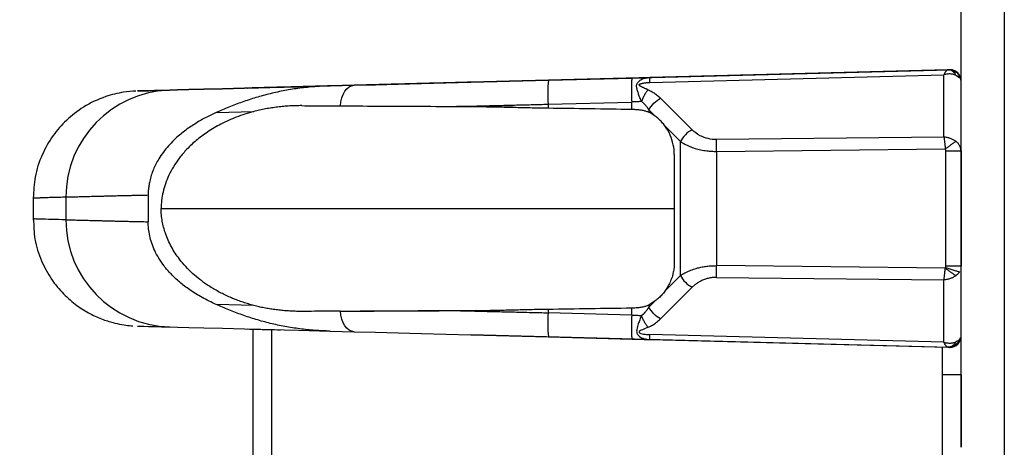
# Model space of a CAD drawing. Header units: millimetres. Extents: x 0 to 1118, y 0 to 864.
# Tile 34 of 256: x 77.5 to 88.16, y 457.13 to 461.76. Entities that reach past the tile are written whole.
import ezdxf

# ---------------------------------------------------------------- set-up
doc = ezdxf.new("R2010")
doc.units = ezdxf.units.MM
doc.dimstyles.new('SLDDIMSTYLE2', dxfattribs={"dimtxt": 0.18, "dimasz": 0.762, "dimexe": 0, "dimexo": 0.0625, "dimgap": 0, "dimtad": 0, "dimtih": 1, "dimtoh": 1, "dimdec": 0, "dimrnd": 1e-09, "dimzin": 0, "dimdsep": 46, "dimtxsty": 'Standard', "dimblk1": 'DOT', "dimblk2": 'DOT', "dimsah": 1, "dimcen": 0.09, "dimadec": 0, "dimazin": 0, "dimtfac": 0.762, "dimtdec": 0, "dimtofl": 0, "dimtmove": 0, "dimatfit": 3, "dimldrblk": 'DOT', "dimfxl": 1, "dimfrac": 2, "dimtolj": 1, "dimtzin": 0, "dimarcsym": 0})

# ---------------------------------------------------------------- blocks, each defined once
blk = doc.blocks.new('_Dot')
at = {"color": 0, "linetype": 'ByBlock', "lineweight": -2}
blk.add_line((-0.5, 0), (-1, 0), dxfattribs=at)
at = {"color": 0, "linetype": 'ByBlock', "const_width": 0.5}
blk.add_lwpolyline([(-0.25, 0, 1), (0.25, 0, 1)], format="xyb", close=True, dxfattribs=at)

msp = doc.modelspace()

# ---------------------------------------------------------------- linework, layer by layer
at = {"color": 7, "linetype": 'Continuous', "lineweight": 25}
for p, q in [((88.1605, 462.4789), (88.1605, 456.9571)), ((87.6919, 457.1328), (87.6919, 462.3032)), ((87.5687, 461.2208), (82.3856, 461.0851)), ((82.3856, 461.0851), (87.5687, 461.2208)), ((87.55, 461.2203), (84.3232, 461.1358)), ((84.3232, 461.1358), (87.55, 461.2203)), ((87.5687, 461.2208), (87.5687, 461.2208)), ((87.5687, 461.2208), (87.5687, 461.2208)), ((87.5759, 461.2208), (87.5719, 461.2208)), ((87.6084, 461.2126), (87.5859, 461.2126)), ((87.6144, 461.213), (87.5984, 461.2179)), ((84.1314, 461.1308), (83.2263, 461.1071)), ((83.2263, 461.1071), (84.1314, 461.1308)), ((84.3232, 461.0831), (87.5071, 461.1665)), ((87.5071, 460.4906), (87.5071, 461.1665)), ((87.6919, 461.1008), (87.6919, 461.1008)), ((87.6919, 461.1008), (87.6919, 461.1008)), ((79.9693, 461.0218), (80.3264, 461.0311)), ((80.3264, 461.0311), (79.9693, 461.0218)), ((79.987, 461.0222), (79.9693, 461.0218)), ((81.1232, 461.052), (80.863, 461.0452)), ((80.863, 461.0452), (81.1232, 461.052)), ((83.2231, 460.8472), (84.1282, 460.8709)), ((84.1282, 460.7932), (84.1282, 460.8709)), ((84.7819, 460.5703), (84.4398, 460.9125)), ((79.6318, 460.7569), (80.0377, 460.7676)), ((80.5567, 460.8317), (82.8363, 460.8197)), ((83.2231, 460.8472), (83.2231, 460.8067)), ((84.3149, 460.7853), (84.3821, 460.7181)), ((84.3149, 460.7853), (84.3149, 460.7599)), ((84.4863, 460.6138), (84.657, 460.4431)), ((84.657, 458.993), (84.657, 460.4431)), ((87.5071, 460.4906), (85.0455, 460.4639)), ((85.0455, 460.3367), (87.5215, 460.3635)), ((85.0455, 460.3367), (85.0455, 459.0994)), ((87.5277, 459.0932), (87.5277, 460.3428)), ((87.6919, 460.3428), (87.6919, 459.0932)), ((84.5886, 460.302), (84.5886, 459.134)), ((77.6493, 459.8428), (77.6493, 459.831)), ((77.6493, 459.831), (77.6493, 459.5932)), ((77.6522, 459.831), (77.6503, 459.831)), ((77.6605, 459.8311), (77.6522, 459.8311)), ((77.727, 459.8319), (77.6605, 459.8319)), ((78.0051, 459.8402), (78.0051, 459.5958)), ((78.8949, 459.8609), (78.8949, 459.5751)), ((79.0349, 459.7178), (84.5886, 459.7181)), ((87.5215, 459.0725), (85.0455, 459.0994)), ((84.657, 458.993), (84.4863, 458.8222)), ((85.0455, 458.9721), (87.5071, 458.9454)), ((84.4398, 458.5235), (84.7819, 458.8657)), ((87.5071, 458.2696), (87.5071, 458.9454)), ((80.0377, 458.6684), (79.6318, 458.6791)), ((83.2231, 458.6293), (83.2231, 458.5889)), ((84.1282, 458.5652), (84.1282, 458.6429)), ((84.3821, 458.718), (84.3149, 458.6507)), ((84.3149, 458.6761), (84.3149, 458.6507)), ((82.4494, 458.6143), (80.5567, 458.6043)), ((84.1282, 458.5652), (83.2231, 458.5889)), ((78.7789, 458.4454), (78.7824, 458.4453)), ((79.9693, 458.4142), (80.3264, 458.4049)), ((80.0319, 406.752), (80.0319, 458.4126)), ((80.863, 458.3908), (81.1232, 458.384)), ((87.5687, 458.2152), (82.3856, 458.351)), ((83.2263, 458.3289), (84.1314, 458.3052)), ((87.5071, 458.2696), (84.3232, 458.3529)), ((84.3232, 458.3002), (87.55, 458.2157)), ((87.4919, 457.918), (87.4919, 458.2172)), ((87.6919, 457.918), (87.4919, 457.918)), ((87.4919, 406.952), (87.4919, 457.918)), ((87.6919, 457.918), (87.6919, 457.1328))]:
    msp.add_line(p, q, dxfattribs=at)
at = {"color": 8, "linetype": 'Continuous', "lineweight": 25}
for p, q in [((87.6357, 461.1619), (87.6751, 461.1356)), ((77.6503, 459.831), (77.6493, 459.831)), ((80.2319, 406.952), (80.2319, 458.4074))]:
    msp.add_line(p, q, dxfattribs=at)
at = {"color": 7, "linetype": 'Continuous', "lineweight": 25, "flags": 128}
for points in [[(87.6677, 461.173), (87.6567, 461.1857), (87.6477, 461.1938)], [(83.2263, 461.1071), (82.944, 461.0997), (82.6642, 461.0924), (82.3883, 461.0851), (82.1181, 461.0781), (81.8549, 461.0712), (81.6005, 461.0645), (81.3561, 461.0581), (81.1232, 461.052)], [(81.1232, 461.052), (81.3561, 461.0581), (81.6005, 461.0645), (81.8549, 461.0712), (82.1181, 461.0781), (82.3883, 461.0851), (82.6642, 461.0924), (82.944, 461.0997), (83.2263, 461.1071)], [(79.1283, 460.9998), (79.039, 460.9974), (78.9627, 460.9954), (78.8997, 460.9938), (78.8498, 460.9925), (78.8132, 460.9915), (78.7897, 460.9909), (78.7794, 460.9906), (78.7824, 460.9907)], [(78.7824, 460.9907), (78.7794, 460.9906), (78.7897, 460.9909), (78.8132, 460.9915), (78.8498, 460.9925), (78.8997, 460.9938), (78.9627, 460.9954), (79.039, 460.9974), (79.1283, 460.9998)], [(80.863, 461.0452), (80.5202, 461.0362), (80.2112, 461.0281), (79.9373, 461.0209), (79.6996, 461.0147), (79.4991, 461.0095), (79.3366, 461.0052), (79.2128, 461.002), (79.1283, 460.9998)], [(79.1283, 460.9998), (79.2128, 461.002), (79.3366, 461.0052), (79.4991, 461.0095), (79.6996, 461.0147), (79.9373, 461.0209), (80.2112, 461.0281), (80.5202, 461.0362), (80.863, 461.0452)], [(80.9751, 460.8295), (80.9807, 460.874), (80.9909, 460.916), (81.0054, 460.9542), (81.0238, 460.9873), (81.0455, 461.0144), (81.0698, 461.0346), (81.0959, 461.0473), (81.1232, 461.052)], [(81.1232, 458.384), (81.0959, 458.3888), (81.0698, 458.4014), (81.0455, 458.4216), (81.0238, 458.4487), (81.0054, 458.4818), (80.9909, 458.52), (80.9807, 458.562), (80.9751, 458.6065)], [(78.7789, 458.4454), (78.7794, 458.4454), (78.7897, 458.4451), (78.8132, 458.4445), (78.8498, 458.4435), (78.8997, 458.4422), (78.9627, 458.4406), (79.039, 458.4386), (79.1283, 458.4363)], [(79.1283, 458.4363), (79.2128, 458.434), (79.3366, 458.4308), (79.4991, 458.4265), (79.6996, 458.4213), (79.9373, 458.4151), (80.2112, 458.4079), (80.5202, 458.3998), (80.863, 458.3908)], [(81.1232, 458.384), (81.3561, 458.3779), (81.6005, 458.3715), (81.8549, 458.3649), (82.1181, 458.358), (82.3883, 458.3509), (82.6642, 458.3437), (82.944, 458.3363), (83.2263, 458.3289)]]:
    msp.add_lwpolyline(points, dxfattribs=at)
at = {"color": 7, "linetype": 'Continuous', "lineweight": 25}
for centre, radius, start, end in [((87.5719, 461.1036), 0.1172, 89.98901, 91.52506), ((87.5719, 461.1001), 0.1207, 89.99891, 91.49057), ((84.9115, 460.9562), 1.6919, 174.88336, 183.6947), ((79.1617, 459.8436), 1.1566, 91.65392, 180.16914), ((79.1617, 459.5924), 1.1566, 179.83212, 268.34594), ((84.9115, 458.4798), 1.6919, 176.3053, 185.11664), ((87.5719, 458.3352), 0.12, 270.00036, 359.99985), ((87.5719, 458.3324), 0.1172, 268.47518, 270.0109)]:
    msp.add_arc(centre, radius, start, end, dxfattribs=at)
for points, knots in [([(87.55, 461.2203), (87.5485, 461.2201), (87.5454, 461.2197), (87.5404, 461.2168), (87.5352, 461.2123), (87.5298, 461.2061), (87.5243, 461.1984), (87.5186, 461.1892), (87.5129, 461.1786), (87.509, 461.1705), (87.5071, 461.1665)], [0, 0, 0, 0, 0.1250305, 0.2500196, 0.3750016, 0.4999943, 0.6250017, 0.7500167, 0.8750234, 1, 1, 1, 1]), ([(87.5757, 461.2169), (87.5652, 461.2175), (87.5531, 461.2183), (87.5399, 461.2155), (87.5382, 461.2151)], [0, 0, 0, 0, 0.8728376, 1, 1, 1, 1]), ([(87.55, 461.2203), (87.5521, 461.2203), (87.5561, 461.2205), (87.5608, 461.2206), (87.5644, 461.2207), (87.5669, 461.2207), (87.5684, 461.2208), (87.5686, 461.2208), (87.5687, 461.2208)], [0, 0, 0, 0, 0.1665144, 0.3333924, 0.5000716, 0.6666789, 0.8333515, 1, 1, 1, 1]), ([(87.5687, 461.2208), (87.5685, 461.2208), (87.5681, 461.2208), (87.5645, 461.2207), (87.5589, 461.2205), (87.553, 461.2204), (87.55, 461.2203)], [0, 0, 0, 0, 0.2500295, 0.4999933, 0.7501053, 1, 1, 1, 1]), ([(87.6357, 461.1619), (87.6334, 461.1663), (87.6287, 461.1752), (87.6199, 461.1868), (87.6101, 461.1971), (87.5992, 461.2056), (87.5876, 461.2124), (87.5754, 461.2171), (87.5628, 461.22), (87.5543, 461.2202), (87.55, 461.2203)], [0, 0, 0, 0, 0.1251278, 0.2500783, 0.3749646, 0.4999006, 0.6249542, 0.7501055, 0.8752142, 1, 1, 1, 1]), ([(87.5665, 461.2207), (87.5734, 461.2206), (87.5879, 461.2202), (87.6075, 461.2138), (87.6251, 461.2029), (87.6326, 461.1919), (87.6364, 461.1863)], [0, 0, 0, 0, 0.2251645, 0.4685416, 0.7278548, 1, 1, 1, 1]), ([(87.6919, 461.1008), (87.6919, 461.1328), (87.6785, 461.1645), (87.6327, 461.2091), (87.6007, 461.2216), (87.5687, 461.2208)], [0, 0, 0, 0, 0.5, 0.5, 1, 1, 1, 1]), ([(87.6739, 461.1449), (87.672, 461.1524), (87.6682, 461.1675), (87.6545, 461.1871), (87.6363, 461.2033), (87.6208, 461.2101), (87.6132, 461.2135)], [0, 0, 0, 0, 0.2564271, 0.5116244, 0.7609784, 1, 1, 1, 1]), ([(87.6888, 461.108), (87.6885, 461.1127), (87.6878, 461.1254), (87.6815, 461.1456), (87.6705, 461.1679), (87.6592, 461.1804), (87.6535, 461.1867)], [0, 0, 0, 0, 0.160141, 0.4300449, 0.7118486, 1, 1, 1, 1]), ([(82.3857, 461.0851), (82.24, 461.0812), (81.9487, 461.0736), (81.5257, 461.0625), (81.1306, 461.0522), (80.7763, 461.0429), (80.4744, 461.035), (80.2348, 461.0287), (80.0653, 461.0243), (79.9715, 461.0218), (79.9611, 461.0216), (79.9693, 461.0218)], [0, 0, 0, 0, 0.1110574, 0.2221416, 0.3332637, 0.4444103, 0.555568, 0.6667233, 0.7778627, 0.8889728, 1, 1, 1, 1]), ([(82.3856, 461.0851), (82.3625, 461.0845), (82.3165, 461.0832), (82.2475, 461.0814), (82.1786, 461.0796), (82.1098, 461.0778), (82.0413, 461.076), (81.9731, 461.0743), (81.9052, 461.0725), (81.8377, 461.0707), (81.7706, 461.069), (81.704, 461.0672), (81.638, 461.0655), (81.5726, 461.0638), (81.5079, 461.0621), (81.4439, 461.0604), (81.3806, 461.0587), (81.3182, 461.0571), (81.2566, 461.0555), (81.196, 461.0539), (81.062, 461.0504), (80.8635, 461.0452), (80.6223, 461.0389), (80.4133, 461.0334), (80.2749, 461.0298), (80.1876, 461.0275), (80.1357, 461.0261), (80.0905, 461.025), (80.0521, 461.024), (80.0205, 461.0231), (79.9959, 461.0225), (79.9783, 461.022), (79.9679, 461.0217), (79.9641, 461.0216), (79.9675, 461.0217), (79.9693, 461.0218)], [0, 0, 0, 0, 0.0175544, 0.0351123, 0.0526716, 0.0702302, 0.0877876, 0.1053445, 0.1229013, 0.1404586, 0.1580161, 0.1755736, 0.1931309, 0.2106882, 0.2282455, 0.2458028, 0.2633601, 0.2809174, 0.2984746, 0.3160319, 0.3335892, 0.4167884, 0.4999875, 0.5831866, 0.6663858, 0.699747, 0.7331084, 0.7664697, 0.7998312, 0.8331931, 0.8665546, 0.899915, 0.933278, 0.9666442, 1, 1, 1, 1]), ([(84.1314, 461.1308), (84.1301, 461.1307), (84.129, 461.1239), (84.1272, 461.0979), (84.1266, 461.0786), (84.126, 461.0305), (84.126, 461.0017), (84.1267, 460.9389), (84.1273, 460.9049), (84.1282, 460.8709)], [0, 0, 0, 0, 0.25, 0.25, 0.5, 0.5, 0.75, 0.75, 1, 1, 1, 1]), ([(84.1314, 461.1308), (84.1424, 461.1311), (84.1643, 461.1316), (84.197, 461.1325), (84.2294, 461.1333), (84.2614, 461.1342), (84.2927, 461.135), (84.3131, 461.1355), (84.3232, 461.1358)], [0, 0, 0, 0, 0.166648, 0.3333343, 0.5000182, 0.6666677, 0.8332997, 1, 1, 1, 1]), ([(84.1314, 461.1308), (84.1533, 461.1313), (84.1971, 461.1325), (84.2616, 461.1342), (84.303, 461.1353), (84.3232, 461.1358)], [0, 0, 0, 0, 0.3327894, 0.6661231, 1, 1, 1, 1]), ([(84.234, 460.8763), (84.2312, 460.8827), (84.2254, 460.8958), (84.2175, 460.9156), (84.2101, 460.9357), (84.2033, 460.9556), (84.1969, 460.975), (84.1912, 460.9937), (84.1863, 461.0116), (84.183, 461.0288), (84.18, 461.0455), (84.1819, 461.0633), (84.1921, 461.08), (84.2034, 461.0952), (84.2181, 461.1079), (84.236, 461.1179), (84.2559, 461.1255), (84.2774, 461.131), (84.2999, 461.1346), (84.3155, 461.1354), (84.3232, 461.1358)], [0, 0, 0, 0, 0.0487064, 0.0988478, 0.1498429, 0.2011152, 0.2521282, 0.3024564, 0.3519409, 0.4006658, 0.4501377, 0.5035231, 0.5658671, 0.6273681, 0.6899159, 0.7519088, 0.8138144, 0.875829, 0.9379386, 1, 1, 1, 1]), ([(84.3058, 461.0035), (84.2989, 461.0065), (84.2871, 461.0115), (84.2716, 461.0182), (84.2601, 461.0233), (84.25, 461.0278), (84.2402, 461.0323), (84.2305, 461.0371), (84.2218, 461.0417), (84.2143, 461.0465), (84.2082, 461.0516), (84.2063, 461.0584), (84.2126, 461.0643), (84.2216, 461.0681), (84.2321, 461.0715), (84.244, 461.0744), (84.2558, 461.0768), (84.2681, 461.0788), (84.2819, 461.0805), (84.3005, 461.0823), (84.3149, 461.0829), (84.3232, 461.0831)], [0, 0, 0, 0, 0.0963901, 0.1657303, 0.216696, 0.2586157, 0.3089022, 0.3563617, 0.3998923, 0.4399867, 0.4773114, 0.5109307, 0.5477533, 0.588975, 0.6342095, 0.6824226, 0.7361028, 0.7782113, 0.8303163, 0.9010063, 1, 1, 1, 1]), ([(87.6357, 461.1619), (87.6313, 461.1637), (87.6224, 461.1672), (87.6077, 461.171), (87.5922, 461.1735), (87.576, 461.1747), (87.5592, 461.1746), (87.5421, 461.1732), (87.5247, 461.1706), (87.513, 461.1678), (87.5071, 461.1665)], [0, 0, 0, 0, 0.1248759, 0.2499412, 0.3750588, 0.5001254, 0.6250713, 0.7498155, 0.8746336, 1, 1, 1, 1]), ([(78.7613, 460.9897), (78.7172, 460.9865), (78.6068, 460.9785), (78.4123, 460.9288), (78.1998, 460.8288), (78.0096, 460.6813), (77.8567, 460.5065), (77.7392, 460.2993), (77.6622, 460.068), (77.6553, 459.9074), (77.652, 459.8309)], [0, 0, 0, 0, 0.0748568, 0.1873768, 0.3377499, 0.4693736, 0.5922931, 0.7287292, 0.8708195, 1, 1, 1, 1]), ([(80.863, 461.0452), (80.8358, 461.0443), (80.7814, 461.0425), (80.6997, 461.0373), (80.6181, 461.0302), (80.5368, 461.0208), (80.4557, 461.0093), (80.3752, 460.9955), (80.2954, 460.9796), (80.2165, 460.9615), (80.1385, 460.9414), (80.0616, 460.9194), (79.9861, 460.8957), (79.9119, 460.8703), (79.8393, 460.8435), (79.7683, 460.8155), (79.6989, 460.7866), (79.6541, 460.7668), (79.6318, 460.7569)], [0, 0, 0, 0, 0.0625114, 0.125005, 0.1874932, 0.2499831, 0.3124782, 0.3749787, 0.4374827, 0.4999872, 0.562489, 0.6249852, 0.6874747, 0.7499587, 0.8124418, 0.8749328, 0.9374456, 1, 1, 1, 1]), ([(84.3058, 461.0035), (84.3023, 460.9994), (84.2954, 460.9913), (84.2852, 460.9774), (84.2753, 460.9624), (84.2658, 460.9464), (84.2568, 460.9296), (84.2484, 460.9122), (84.2407, 460.8943), (84.2363, 460.8823), (84.234, 460.8763)], [0, 0, 0, 0, 0.12495012, 0.24997716, 0.3750083, 0.50001628, 0.62500482, 0.749992, 0.87499246, 1, 1, 1, 1]), ([(84.3058, 461.0035), (84.3133, 461.0001), (84.3283, 460.9933), (84.3496, 460.9818), (84.3698, 460.9695), (84.389, 460.9563), (84.407, 460.9424), (84.4241, 460.9278), (84.4346, 460.9176), (84.4398, 460.9125)], [0, 0, 0, 0, 0.1428495, 0.2857282, 0.4285831, 0.5714347, 0.7142838, 0.857137, 1, 1, 1, 1]), ([(84.234, 460.8763), (84.2274, 460.8759), (84.214, 460.8752), (84.1931, 460.8742), (84.1718, 460.8731), (84.1501, 460.872), (84.1355, 460.8712), (84.1282, 460.8709)], [0, 0, 0, 0, 0.2000349, 0.3999834, 0.5999872, 0.8000244, 1, 1, 1, 1]), ([(84.3149, 460.7853), (84.3096, 460.7938), (84.2989, 460.8106), (84.28, 460.8344), (84.2589, 460.8569), (84.2423, 460.8698), (84.234, 460.8763)], [0, 0, 0, 0, 0.2500029, 0.4999693, 0.7499924, 1, 1, 1, 1]), ([(84.3149, 460.7853), (84.3272, 460.8108), (84.3454, 460.8364), (84.389, 460.8807), (84.4143, 460.8995), (84.4398, 460.9125)], [0, 0, 0, 0, 0.5, 0.5, 1, 1, 1, 1]), ([(80.0377, 460.7676), (79.9742, 460.7507), (79.8537, 460.7121), (79.6863, 460.6373), (79.5412, 460.5522), (79.4184, 460.4607), (79.3169, 460.366), (79.2346, 460.2704), (79.1693, 460.1753), (79.1187, 460.0813), (79.0811, 459.9888), (79.055, 459.8977), (79.0393, 459.8076), (79.0352, 459.7477), (79.0349, 459.718)], [0, 0, 0, 0, 0.1387221, 0.2652883, 0.3793637, 0.4807366, 0.5702886, 0.6496118, 0.720348, 0.7841988, 0.8427953, 0.8973333, 0.9493022, 1, 1, 1, 1]), ([(80.5567, 460.8317), (80.5351, 460.8316), (80.492, 460.8313), (80.4269, 460.8284), (80.3617, 460.8236), (80.2964, 460.8168), (80.2312, 460.8078), (80.1662, 460.7967), (80.1015, 460.7835), (80.059, 460.7729), (80.0377, 460.7676)], [0, 0, 0, 0, 0.1249956, 0.2499981, 0.3750013, 0.5000014, 0.6249977, 0.7499922, 0.8749901, 1, 1, 1, 1]), ([(80.5567, 460.8317), (80.6032, 460.8314), (80.6961, 460.8309), (80.8356, 460.8302), (80.9286, 460.8297), (80.9751, 460.8295)], [0, 0, 0, 0, 0.3333339, 0.6666673, 1, 1, 1, 1]), ([(80.9751, 460.8295), (81.1008, 460.8288), (81.3635, 460.8274), (81.7855, 460.8252), (82.0815, 460.8237), (82.2321, 460.8229)], [0, 0, 0, 0, 0.3337813, 0.6671144, 1, 1, 1, 1]), ([(82.2321, 460.8229), (82.2614, 460.8236), (82.3201, 460.8251), (82.4087, 460.8272), (82.4978, 460.8294), (82.5873, 460.8316), (82.6773, 460.8338), (82.7676, 460.836), (82.8583, 460.8382), (82.9492, 460.8405), (83.0403, 460.8427), (83.1317, 460.8449), (83.1926, 460.8464), (83.2231, 460.8472)], [0, 0, 0, 0, 0.0909091, 0.1818182, 0.2727273, 0.3636364, 0.4545455, 0.5454545, 0.6363636, 0.7272727, 0.8181818, 0.9090909, 1, 1, 1, 1]), ([(82.4494, 460.8218), (82.4776, 460.8215), (82.5341, 460.8211), (82.6193, 460.8196), (82.7048, 460.8178), (82.7906, 460.8158), (82.8767, 460.8137), (82.9631, 460.8116), (83.0496, 460.8097), (83.1363, 460.808), (83.1942, 460.8071), (83.2231, 460.8067)], [0, 0, 0, 0, 0.1111086, 0.2222207, 0.3333339, 0.4444466, 0.5555577, 0.6666673, 0.7777762, 0.8888862, 1, 1, 1, 1]), ([(84.1282, 460.7932), (84.1353, 460.793), (84.1495, 460.7927), (84.1705, 460.7916), (84.1912, 460.79), (84.2114, 460.7878), (84.231, 460.785), (84.2498, 460.7816), (84.2678, 460.7775), (84.2847, 460.7725), (84.3006, 460.7668), (84.3101, 460.7622), (84.3149, 460.7599)], [0, 0, 0, 0, 0.1000471, 0.2000286, 0.3000003, 0.3999817, 0.4999699, 0.5999525, 0.6999211, 0.7998848, 0.8998832, 1, 1, 1, 1]), ([(79.6318, 460.7569), (79.6119, 460.7478), (79.5722, 460.7297), (79.5135, 460.6998), (79.4555, 460.6678), (79.3984, 460.6334), (79.3423, 460.5964), (79.2875, 460.5566), (79.209, 460.4935), (79.1111, 460.3994), (79.0157, 460.2729), (78.9486, 460.1425), (78.9161, 460.0415), (78.9019, 459.9637), (78.896, 459.9125), (78.8953, 459.8781), (78.8949, 459.8609)], [0, 0, 0, 0, 0.0580769, 0.1161726, 0.1742699, 0.2323617, 0.2904509, 0.3485443, 0.4066373, 0.5468527, 0.6869897, 0.7867675, 0.8864934, 0.9243301, 0.9621621, 1, 1, 1, 1]), ([(84.3821, 460.7181), (84.375, 460.7233), (84.3605, 460.7334), (84.3381, 460.7474), (84.3227, 460.7558), (84.3149, 460.7599)], [0, 0, 0, 0, 0.3261933, 0.6594821, 1, 1, 1, 1]), ([(84.4863, 460.6138), (84.4811, 460.6207), (84.4706, 460.6344), (84.4541, 460.6534), (84.4369, 460.6714), (84.4192, 460.6881), (84.4009, 460.7038), (84.3884, 460.7133), (84.3821, 460.7181)], [0, 0, 0, 0, 0.16669795, 0.33333402, 0.49998563, 0.66667444, 0.8333711, 1, 1, 1, 1]), ([(84.5886, 460.302), (84.5888, 460.3386), (84.5808, 460.4127), (84.5458, 460.5208), (84.5085, 460.5845), (84.4863, 460.6138)], [0, 0, 0, 0, 0.3058114, 0.6302856, 1, 1, 1, 1]), ([(84.7819, 460.5703), (84.7563, 460.5573), (84.731, 460.5385), (84.6875, 460.4941), (84.6693, 460.4686), (84.657, 460.4431)], [0, 0, 0, 0, 0.5, 0.5, 1, 1, 1, 1]), ([(85.0455, 460.4639), (85.0142, 460.4637), (84.9515, 460.4715), (84.8582, 460.5072), (84.8056, 460.5462), (84.7819, 460.5703)], [0, 0, 0, 0, 0.2904583, 0.5985939, 1, 1, 1, 1]), ([(84.657, 460.4431), (84.6644, 460.4382), (84.6792, 460.4285), (84.7033, 460.4148), (84.7287, 460.402), (84.7555, 460.3901), (84.7837, 460.3792), (84.8131, 460.3694), (84.8437, 460.3607), (84.8754, 460.3533), (84.908, 460.3471), (84.9471, 460.3415), (84.993, 460.3372), (85.028, 460.3368), (85.0455, 460.3367)], [0, 0, 0, 0, 0.07669755, 0.15344257, 0.23020132, 0.30695209, 0.38368646, 0.46041043, 0.53714538, 0.61390566, 0.69067198, 0.76743012, 0.88370439, 1, 1, 1, 1]), ([(87.5071, 460.4906), (87.5077, 460.4864), (87.5089, 460.4778), (87.5108, 460.4636), (87.5127, 460.4485), (87.5145, 460.4325), (87.5163, 460.4158), (87.5181, 460.3987), (87.5198, 460.3812), (87.5209, 460.3694), (87.5215, 460.3635)], [0, 0, 0, 0, 0.1250049, 0.2500091, 0.375011, 0.5000099, 0.625006, 0.7500008, 0.8749972, 1, 1, 1, 1]), ([(87.6358, 460.4456), (87.6314, 460.4487), (87.6226, 460.455), (87.608, 460.4632), (87.5926, 460.4706), (87.5764, 460.4769), (87.5596, 460.4822), (87.5423, 460.4862), (87.5248, 460.4892), (87.513, 460.4902), (87.5071, 460.4906)], [0, 0, 0, 0, 0.1250037, 0.25, 0.3749942, 0.4999899, 0.6249886, 0.7499906, 0.8749949, 1, 1, 1, 1]), ([(87.5215, 460.3635), (87.5265, 460.3672), (87.5366, 460.3745), (87.5516, 460.3854), (87.5662, 460.3961), (87.5803, 460.4062), (87.5936, 460.4158), (87.606, 460.4246), (87.6173, 460.4326), (87.6274, 460.4398), (87.633, 460.4436), (87.6358, 460.4456)], [0, 0, 0, 0, 0.1108618, 0.2220549, 0.333335, 0.4445547, 0.5556576, 0.6666642, 0.777651, 0.8887259, 1, 1, 1, 1]), ([(87.6919, 460.3428), (87.6917, 460.3476), (87.6913, 460.3572), (87.6885, 460.3714), (87.6839, 460.3853), (87.6776, 460.3988), (87.6695, 460.4117), (87.6598, 460.4239), (87.6487, 460.4354), (87.6401, 460.4422), (87.6358, 460.4456)], [0, 0, 0, 0, 0.1249917, 0.2499889, 0.3749885, 0.4999884, 0.6249877, 0.749987, 0.8749894, 1, 1, 1, 1]), ([(87.5277, 460.3428), (87.5275, 460.3465), (87.527, 460.3539), (87.5233, 460.3603), (87.5215, 460.3635)], [0, 0, 0, 0, 0.5001516, 1, 1, 1, 1]), ([(87.5277, 460.3428), (87.5703, 460.3428), (87.613, 460.3428), (87.674, 460.3428), (87.6919, 460.3428), (87.6919, 460.3428)], [0, 0, 0, 0, 0.5, 0.5, 1, 1, 1, 1]), ([(78.8949, 459.8609), (78.8747, 459.8605), (78.8343, 459.8598), (78.7761, 459.8586), (78.7197, 459.8573), (78.6652, 459.8561), (78.6127, 459.8549), (78.562, 459.8537), (78.5134, 459.8525), (78.4666, 459.8513), (78.4218, 459.8502), (78.379, 459.8491), (78.3382, 459.848), (78.2993, 459.847), (78.2625, 459.846), (78.2276, 459.8451), (78.1948, 459.8442), (78.1639, 459.8434), (78.1351, 459.8427), (78.1083, 459.842), (78.0835, 459.8415), (78.0607, 459.841), (78.0401, 459.8406), (78.0213, 459.8404), (78.0105, 459.8403), (78.0051, 459.8402)], [0, 0, 0, 0, 0.0434783, 0.0869566, 0.1304349, 0.1739131, 0.2173913, 0.2608695, 0.3043477, 0.347826, 0.3913042, 0.4347824, 0.4782607, 0.5217389, 0.5652172, 0.6086955, 0.6521737, 0.695652, 0.7391303, 0.7826086, 0.8260869, 0.8695652, 0.9130435, 0.9565217, 1, 1, 1, 1]), ([(80.0377, 458.6684), (80.0184, 458.6737), (79.9799, 458.6843), (79.9225, 458.7026), (79.8655, 458.7228), (79.8091, 458.7451), (79.7532, 458.7695), (79.6979, 458.796), (79.6434, 458.8249), (79.5897, 458.856), (79.4982, 458.9143), (79.3735, 459.0105), (79.2424, 459.1507), (79.1443, 459.2992), (79.0907, 459.4185), (79.0617, 459.5144), (79.0471, 459.5809), (79.0375, 459.6489), (79.0357, 459.6948), (79.0349, 459.7178)], [0, 0, 0, 0, 0.042171, 0.0843489, 0.1265291, 0.1687085, 0.2108857, 0.2530619, 0.2952395, 0.3374175, 0.3795953, 0.5147023, 0.6497463, 0.7463124, 0.8428326, 0.8821255, 0.9214182, 0.9607076, 1, 1, 1, 1]), ([(77.6544, 459.6049), (77.6563, 459.5316), (77.6604, 459.376), (77.7326, 459.1545), (77.8403, 458.9548), (77.9725, 458.7936), (78.1162, 458.6689), (78.2621, 458.5779), (78.4008, 458.5163), (78.5244, 458.4784), (78.6259, 458.4586), (78.6911, 458.4504), (78.7218, 458.4485), (78.7275, 458.4481)], [0, 0, 0, 0, 0.1260576, 0.2676193, 0.39707, 0.5161583, 0.6253065, 0.7241779, 0.8118169, 0.8866908, 0.9467983, 0.990128, 1, 1, 1, 1]), ([(78.0051, 459.5958), (78.0105, 459.5957), (78.0213, 459.5956), (78.0401, 459.5954), (78.0607, 459.595), (78.0835, 459.5945), (78.1083, 459.594), (78.1351, 459.5933), (78.1639, 459.5926), (78.1948, 459.5918), (78.2276, 459.591), (78.2625, 459.59), (78.2993, 459.5891), (78.3382, 459.588), (78.379, 459.587), (78.4218, 459.5858), (78.4666, 459.5847), (78.5134, 459.5835), (78.562, 459.5823), (78.6127, 459.5811), (78.6652, 459.5799), (78.7197, 459.5787), (78.7761, 459.5775), (78.8343, 459.5763), (78.8747, 459.5755), (78.8949, 459.5751)], [0, 0, 0, 0, 0.0434783, 0.0869565, 0.1304348, 0.1739131, 0.2173914, 0.2608697, 0.304348, 0.3478263, 0.3913045, 0.4347828, 0.4782611, 0.5217393, 0.5652176, 0.6086958, 0.652174, 0.6956523, 0.7391305, 0.7826087, 0.8260869, 0.8695651, 0.9130434, 0.9565217, 1, 1, 1, 1]), ([(79.6318, 458.6791), (79.5798, 458.7024), (79.4825, 458.7505), (79.3497, 458.8322), (79.2375, 458.9172), (79.1447, 459.0039), (79.0696, 459.0907), (79.0106, 459.1762), (78.9656, 459.2597), (78.9328, 459.341), (78.9106, 459.4202), (78.8977, 459.498), (78.8949, 459.5496), (78.8949, 459.5751)], [0, 0, 0, 0, 0.1519543, 0.2869319, 0.4064517, 0.511972, 0.6049413, 0.6869274, 0.7598915, 0.8258059, 0.8865669, 0.9440074, 1, 1, 1, 1]), ([(84.5886, 459.134), (84.5884, 459.125), (84.5882, 459.1069), (84.586, 459.08), (84.5826, 459.0534), (84.5779, 459.0271), (84.5719, 459.0015), (84.5615, 458.965), (84.5442, 458.9194), (84.5178, 458.8675), (84.4968, 458.8373), (84.4863, 458.8222)], [0, 0, 0, 0, 0.0763209, 0.1526308, 0.2289442, 0.3052606, 0.3815742, 0.45789, 0.6385714, 0.8192793, 1, 1, 1, 1]), ([(84.657, 458.993), (84.6643, 458.9978), (84.6789, 459.0074), (84.7027, 459.0208), (84.7277, 459.0335), (84.7542, 459.0453), (84.7819, 459.0561), (84.8109, 459.0659), (84.8466, 459.0762), (84.8895, 459.0859), (84.9403, 459.0939), (84.9925, 459.0987), (85.0278, 459.0991), (85.0455, 459.0994)], [0, 0, 0, 0, 0.07579773, 0.15159953, 0.22738693, 0.30318665, 0.37898925, 0.45477506, 0.53058787, 0.64796872, 0.76526398, 0.88266524, 1, 1, 1, 1]), ([(87.5071, 458.9454), (87.5077, 458.9497), (87.5089, 458.9582), (87.5108, 458.9725), (87.5127, 458.9876), (87.5145, 459.0035), (87.5163, 459.0202), (87.5181, 459.0373), (87.5198, 459.0548), (87.5209, 459.0666), (87.5215, 459.0725)], [0, 0, 0, 0, 0.1254315, 0.2502295, 0.3749276, 0.4998663, 0.6249557, 0.7500682, 0.8751145, 1, 1, 1, 1]), ([(87.5257, 459.081), (87.5254, 459.0799), (87.5246, 459.0779), (87.5232, 459.0751), (87.5221, 459.0733), (87.5215, 459.0725)], [0, 0, 0, 0, 0.3455171, 0.6774675, 1, 1, 1, 1]), ([(87.5215, 459.0725), (87.526, 459.0692), (87.5351, 459.0626), (87.5486, 459.0527), (87.5618, 459.0431), (87.5747, 459.0338), (87.587, 459.025), (87.5987, 459.0166), (87.6095, 459.0089), (87.6194, 459.0019), (87.6283, 458.9956), (87.6333, 458.9922), (87.6358, 458.9904)], [0, 0, 0, 0, 0.0999536, 0.1999726, 0.299998, 0.4000067, 0.5000007, 0.5999948, 0.7000039, 0.8000295, 0.900048, 1, 1, 1, 1]), ([(87.5257, 459.081), (87.5263, 459.083), (87.5275, 459.087), (87.5276, 459.0911), (87.5277, 459.0932)], [0, 0, 0, 0, 0.4999788, 1, 1, 1, 1]), ([(87.5257, 459.081), (87.5402, 459.0762), (87.5555, 459.0711), (87.5863, 459.0609), (87.6016, 459.0558), (87.6294, 459.0467), (87.6419, 459.0427), (87.662, 459.0362), (87.6696, 459.0338), (87.6744, 459.0323)], [0, 0, 0, 0, 0.25, 0.25, 0.5, 0.5, 0.75, 0.75, 1, 1, 1, 1]), ([(87.6919, 459.0932), (87.6919, 459.0932), (87.674, 459.0932), (87.613, 459.0932), (87.5703, 459.0932), (87.5277, 459.0932)], [0, 0, 0, 0, 0.5, 0.5, 1, 1, 1, 1]), ([(84.657, 458.993), (84.6693, 458.9674), (84.6875, 458.9419), (84.731, 458.8975), (84.7563, 458.8787), (84.7819, 458.8657)], [0, 0, 0, 0, 0.5, 0.5, 1, 1, 1, 1]), ([(85.0455, 458.9721), (85.0379, 458.972), (85.0227, 458.9718), (85.0002, 458.9698), (84.978, 458.9666), (84.9563, 458.9621), (84.9352, 458.9565), (84.9147, 458.9497), (84.8951, 458.9419), (84.8763, 458.9332), (84.8583, 458.9237), (84.8412, 458.9133), (84.8249, 458.9023), (84.8096, 458.8906), (84.7952, 458.8785), (84.7863, 458.87), (84.7819, 458.8657)], [0, 0, 0, 0, 0.07152611, 0.14302992, 0.21449472, 0.28588943, 0.35724262, 0.42861701, 0.50002667, 0.57146841, 0.64296092, 0.71448789, 0.78600091, 0.85746219, 0.92882117, 1, 1, 1, 1]), ([(87.6358, 458.9904), (87.6313, 458.9873), (87.6225, 458.9811), (87.608, 458.9728), (87.5926, 458.9654), (87.5764, 458.959), (87.5596, 458.9538), (87.5423, 458.9498), (87.5247, 458.9469), (87.513, 458.9459), (87.5071, 458.9454)], [0, 0, 0, 0, 0.1253197, 0.2501812, 0.3749325, 0.4998063, 0.6249266, 0.7501523, 0.8752528, 1, 1, 1, 1]), ([(87.6744, 459.0323), (87.6719, 459.0285), (87.667, 459.0207), (87.6578, 459.0099), (87.6475, 458.9998), (87.6397, 458.9935), (87.6358, 458.9904)], [0, 0, 0, 0, 0.24996743, 0.50003638, 0.74996493, 1, 1, 1, 1]), ([(84.4863, 458.8222), (84.4811, 458.8154), (84.4706, 458.8016), (84.4541, 458.7826), (84.4369, 458.7646), (84.4191, 458.7479), (84.4009, 458.7322), (84.3884, 458.7227), (84.3821, 458.718)], [0, 0, 0, 0, 0.1666829, 0.3333347, 0.4999941, 0.6666717, 0.8333528, 1, 1, 1, 1]), ([(80.863, 458.3908), (80.8358, 458.3917), (80.7813, 458.3935), (80.6996, 458.3987), (80.618, 458.4059), (80.5367, 458.4152), (80.4557, 458.4267), (80.3753, 458.4405), (80.2955, 458.4564), (80.2165, 458.4744), (80.1385, 458.4945), (80.0617, 458.5166), (79.9861, 458.5404), (79.9119, 458.5658), (79.8392, 458.5927), (79.7682, 458.6207), (79.6989, 458.6496), (79.6541, 458.6692), (79.6318, 458.6791)], [0, 0, 0, 0, 0.0624931, 0.1249851, 0.1874768, 0.2499689, 0.312462, 0.3749564, 0.4374525, 0.4999507, 0.5624508, 0.6249531, 0.6874574, 0.7499635, 0.8124712, 0.8749802, 0.93749, 1, 1, 1, 1]), ([(80.5567, 458.6043), (80.5376, 458.6044), (80.4993, 458.6045), (80.4414, 458.6068), (80.3834, 458.6106), (80.3254, 458.616), (80.2674, 458.6231), (80.2095, 458.6318), (80.1518, 458.6421), (80.0945, 458.6541), (80.0566, 458.6637), (80.0377, 458.6684)], [0, 0, 0, 0, 0.1111149, 0.2222269, 0.3333383, 0.444449, 0.5555574, 0.6666631, 0.7777674, 0.888876, 1, 1, 1, 1]), ([(82.4494, 458.6143), (82.4776, 458.6145), (82.5341, 458.615), (82.6193, 458.6164), (82.7048, 458.6182), (82.7906, 458.6202), (82.8767, 458.6223), (82.9631, 458.6244), (83.0496, 458.6264), (83.1363, 458.6281), (83.1942, 458.6289), (83.2231, 458.6293)], [0, 0, 0, 0, 0.1111133, 0.2222228, 0.333332, 0.4444423, 0.5555536, 0.6666652, 0.7777764, 0.8888875, 1, 1, 1, 1]), ([(84.1282, 458.6429), (84.1361, 458.6431), (84.1518, 458.6435), (84.1752, 458.6448), (84.198, 458.6467), (84.2203, 458.6493), (84.2416, 458.6527), (84.262, 458.657), (84.2811, 458.6623), (84.2989, 458.6685), (84.3096, 458.6736), (84.3149, 458.6761)], [0, 0, 0, 0, 0.1109743, 0.222118, 0.3333209, 0.4445031, 0.5556194, 0.6666642, 0.7776757, 0.8887409, 1, 1, 1, 1]), ([(84.234, 458.5597), (84.2396, 458.564), (84.2508, 458.5725), (84.2659, 458.5867), (84.2798, 458.6017), (84.2926, 458.6174), (84.3044, 458.6338), (84.3114, 458.6451), (84.3149, 458.6507)], [0, 0, 0, 0, 0.1666864, 0.3333932, 0.5000721, 0.6667142, 0.8333343, 1, 1, 1, 1]), ([(84.3821, 458.718), (84.3748, 458.7127), (84.3602, 458.7023), (84.3378, 458.6884), (84.3225, 458.6802), (84.3149, 458.6761)], [0, 0, 0, 0, 0.3333317, 0.6666653, 1, 1, 1, 1]), ([(84.4398, 458.5235), (84.4143, 458.5365), (84.389, 458.5553), (84.3454, 458.5997), (84.3272, 458.6252), (84.3149, 458.6507)], [0, 0, 0, 0, 0.5, 0.5, 1, 1, 1, 1]), ([(80.9751, 458.6065), (80.9286, 458.6063), (80.8356, 458.6058), (80.6961, 458.6051), (80.6032, 458.6046), (80.5567, 458.6043)], [0, 0, 0, 0, 0.3333319, 0.6666653, 1, 1, 1, 1]), ([(80.9751, 458.6065), (80.9988, 458.6067), (81.0461, 458.6069), (81.1186, 458.6073), (81.1921, 458.6077), (81.2667, 458.6081), (81.3423, 458.6085), (81.4189, 458.6089), (81.4965, 458.6093), (81.5751, 458.6097), (81.6545, 458.6101), (81.7348, 458.6105), (81.8158, 458.6109), (81.8977, 458.6114), (81.9803, 458.6118), (82.0636, 458.6122), (82.1475, 458.6127), (82.2039, 458.613), (82.2321, 458.6131)], [0, 0, 0, 0, 0.0625002, 0.1250001, 0.1874999, 0.2499996, 0.3124994, 0.3749991, 0.437499, 0.4999989, 0.562499, 0.6249992, 0.6874994, 0.7499997, 0.8124999, 0.8750001, 0.9375002, 1, 1, 1, 1]), ([(82.2321, 458.6131), (82.2615, 458.6124), (82.3201, 458.611), (82.4087, 458.6088), (82.4978, 458.6066), (82.5873, 458.6044), (82.6773, 458.6022), (82.7676, 458.6), (82.8583, 458.5978), (82.9492, 458.5956), (83.0403, 458.5933), (83.1317, 458.5911), (83.1926, 458.5896), (83.2231, 458.5889)], [0, 0, 0, 0, 0.0909091, 0.1818182, 0.2727273, 0.3636364, 0.4545454, 0.5454545, 0.6363636, 0.7272727, 0.8181818, 0.9090909, 1, 1, 1, 1]), ([(84.1282, 458.5652), (84.1273, 458.5312), (84.1267, 458.4972), (84.126, 458.4343), (84.126, 458.4055), (84.1266, 458.3574), (84.1272, 458.3381), (84.129, 458.3121), (84.1301, 458.3053), (84.1314, 458.3052)], [0, 0, 0, 0, 0.25, 0.25, 0.5, 0.5, 0.75, 0.75, 1, 1, 1, 1]), ([(84.1282, 458.5652), (84.1355, 458.5648), (84.1501, 458.564), (84.1718, 458.5629), (84.1931, 458.5618), (84.214, 458.5608), (84.2274, 458.5601), (84.234, 458.5597)], [0, 0, 0, 0, 0.1999756, 0.4000128, 0.6000166, 0.7999651, 1, 1, 1, 1]), ([(84.234, 458.5597), (84.2307, 458.5522), (84.2239, 458.5371), (84.215, 458.5144), (84.2069, 458.4918), (84.1986, 458.4665), (84.1902, 458.4388), (84.1838, 458.4121), (84.1798, 458.3892), (84.1831, 458.3701), (84.1928, 458.354), (84.2051, 458.3386), (84.2225, 458.3248), (84.2493, 458.3122), (84.2834, 458.303), (84.31, 458.3011), (84.3232, 458.3002)], [0, 0, 0, 0, 0.0572597, 0.1145161, 0.1717728, 0.2290261, 0.3111615, 0.3932782, 0.4549751, 0.5165137, 0.5732646, 0.6300235, 0.7075304, 0.7850704, 0.8925106, 1, 1, 1, 1]), ([(84.3058, 458.4325), (84.3023, 458.4366), (84.2954, 458.4447), (84.2852, 458.4586), (84.2753, 458.4736), (84.2658, 458.4896), (84.2568, 458.5064), (84.2484, 458.5238), (84.2407, 458.5417), (84.2363, 458.5537), (84.234, 458.5597)], [0, 0, 0, 0, 0.1250078, 0.2500081, 0.3749949, 0.4999833, 0.6249914, 0.7500229, 0.8750501, 1, 1, 1, 1]), ([(84.3058, 458.4325), (84.3224, 458.4397), (84.3546, 458.4561), (84.3998, 458.4866), (84.4267, 458.5104), (84.4398, 458.5235)], [0, 0, 0, 0, 0.3115101, 0.6352774, 1, 1, 1, 1]), ([(84.3058, 458.4325), (84.2854, 458.4237), (84.2647, 458.4149), (84.2359, 458.4017), (84.2267, 458.3973), (84.2117, 458.3882), (84.206, 458.3832), (84.2085, 458.3737), (84.2162, 458.3698), (84.2344, 458.3636), (84.245, 458.3612), (84.2775, 458.3555), (84.3005, 458.3535), (84.3232, 458.3529)], [0, 0, 0, 0, 0.25, 0.25, 0.375, 0.375, 0.5, 0.5, 0.625, 0.625, 0.75, 0.75, 1, 1, 1, 1]), ([(79.9693, 458.4142), (79.9686, 458.4142), (79.9674, 458.4143), (80.0646, 458.4117), (80.1132, 458.4105)], [0, 0, 0, 0, 0.5000999, 1, 1, 1, 1]), ([(80.1132, 458.4105), (80.1133, 458.4105), (80.1534, 458.4094), (80.2399, 458.4071), (80.3264, 458.4049)], [0, 0, 0, 0, 0.0004324, 1, 1, 1, 1]), ([(87.5687, 458.2152), (87.6007, 458.2144), (87.6327, 458.2269), (87.6785, 458.2715), (87.6919, 458.3033), (87.6919, 458.3352)], [0, 0, 0, 0, 0.5, 0.5, 1, 1, 1, 1]), ([(87.6919, 458.3352), (87.6917, 458.3324), (87.6914, 458.3267), (87.6885, 458.3182), (87.684, 458.31), (87.6777, 458.302), (87.6697, 458.2943), (87.66, 458.287), (87.6488, 458.2802), (87.6401, 458.2761), (87.6357, 458.2741)], [0, 0, 0, 0, 0.1249746, 0.2499787, 0.3749912, 0.4999968, 0.6249886, 0.749971, 0.8749629, 1, 1, 1, 1]), ([(87.6423, 458.2523), (87.6451, 458.2545), (87.6607, 458.267), (87.6776, 458.2895), (87.6823, 458.3099), (87.6838, 458.3164)], [0, 0, 0, 0, 0.1300981, 0.7219999, 1, 1, 1, 1]), ([(84.1314, 458.3052), (84.1533, 458.3047), (84.1971, 458.3035), (84.2616, 458.3018), (84.303, 458.3007), (84.3232, 458.3002)], [0, 0, 0, 0, 0.3327894, 0.6661231, 1, 1, 1, 1]), ([(87.5071, 458.2696), (87.513, 458.2682), (87.5247, 458.2654), (87.5421, 458.2628), (87.5592, 458.2614), (87.576, 458.2613), (87.5922, 458.2625), (87.6077, 458.265), (87.6224, 458.2688), (87.6313, 458.2723), (87.6357, 458.2741)], [0, 0, 0, 0, 0.1253663, 0.2501843, 0.3749285, 0.4998744, 0.624941, 0.7500587, 0.8751241, 1, 1, 1, 1]), ([(87.55, 458.2157), (87.5485, 458.2159), (87.5456, 458.2164), (87.5405, 458.2193), (87.5352, 458.2237), (87.5298, 458.2299), (87.5242, 458.2376), (87.5186, 458.2468), (87.513, 458.2574), (87.5091, 458.2655), (87.5071, 458.2696)], [0, 0, 0, 0, 0.1251119, 0.2500709, 0.3750043, 0.4999668, 0.6250058, 0.7500122, 0.8749774, 1, 1, 1, 1]), ([(87.6357, 458.2741), (87.6334, 458.2697), (87.6287, 458.2609), (87.6199, 458.2492), (87.6101, 458.2389), (87.5992, 458.2304), (87.5876, 458.2237), (87.5754, 458.2189), (87.5628, 458.216), (87.5543, 458.2158), (87.55, 458.2157)], [0, 0, 0, 0, 0.1249541, 0.2499848, 0.3750041, 0.4999985, 0.6249932, 0.7500134, 0.875045, 1, 1, 1, 1]), ([(87.55, 458.2157), (87.5521, 458.2157), (87.5561, 458.2156), (87.5608, 458.2154), (87.5644, 458.2153), (87.5669, 458.2153), (87.5684, 458.2152), (87.5686, 458.2152), (87.5687, 458.2152)], [0, 0, 0, 0, 0.1665144, 0.3333924, 0.5000716, 0.6666789, 0.8333515, 1, 1, 1, 1]), ([(87.5673, 458.2173), (87.5745, 458.2187), (87.5891, 458.2216), (87.611, 458.2307), (87.6293, 458.2409), (87.6388, 458.2493), (87.6423, 458.2523)], [0, 0, 0, 0, 0.2637763, 0.5427812, 0.8329818, 1, 1, 1, 1])]:
    msp.add_open_spline(points, degree=3, knots=knots, dxfattribs=at)
for points in [[(84.3232, 461.0831), (84.3227, 461.1164), (84.3227, 461.1358), (84.3232, 461.1358)], [(82.4494, 460.8218), (82.4251, 460.822), (82.3766, 460.8225), (82.3041, 460.8221), (82.2561, 460.8226), (82.2321, 460.8229)], [(83.2231, 460.8067), (83.5248, 460.8026), (83.8265, 460.7981), (84.1282, 460.7932)], [(85.0455, 460.3367), (85.045, 460.3838), (85.045, 460.4306), (85.0455, 460.4639)], [(78.0051, 459.8403), (77.9927, 459.8399), (77.9678, 459.8393), (77.933, 459.8384), (77.9002, 459.8375), (77.8693, 459.8367), (77.8405, 459.8359), (77.8137, 459.8352), (77.7889, 459.8346), (77.7662, 459.834), (77.7453, 459.8335), (77.7331, 459.8331), (77.727, 459.833)], [(85.0455, 458.9721), (85.045, 459.0054), (85.045, 459.0522), (85.0455, 459.0994)], [(83.2231, 458.6293), (83.5248, 458.6334), (83.8265, 458.6379), (84.1282, 458.6429)], [(82.2321, 458.6131), (82.2561, 458.6134), (82.3041, 458.6139), (82.3766, 458.6135), (82.4251, 458.614), (82.4494, 458.6143)], [(84.3232, 458.3002), (84.3227, 458.3002), (84.3227, 458.3196), (84.3232, 458.3529)]]:
    msp.add_open_spline(points, degree=3, dxfattribs=at)
at = {"color": 8, "linetype": 'Continuous', "lineweight": 25}
msp.add_open_spline([(78.0051, 459.5957), (77.8984, 459.5985), (77.6909, 459.604), (77.6662, 459.6046), (77.6543, 459.6049)], degree=3, knots=[0, 0, 0, 0, 0.5143544, 1, 1, 1, 1], dxfattribs=at)

# ---------------------------------------------------------------- leaders
at = {"color": 7, "linetype": 'Continuous', "lineweight": 0}
msp.add_leader([(84.4834, 396.7981), (46.1161, 549.594)], dimstyle='SLDDIMSTYLE2', dxfattribs=at)

doc.saveas('drawing.dxf')
